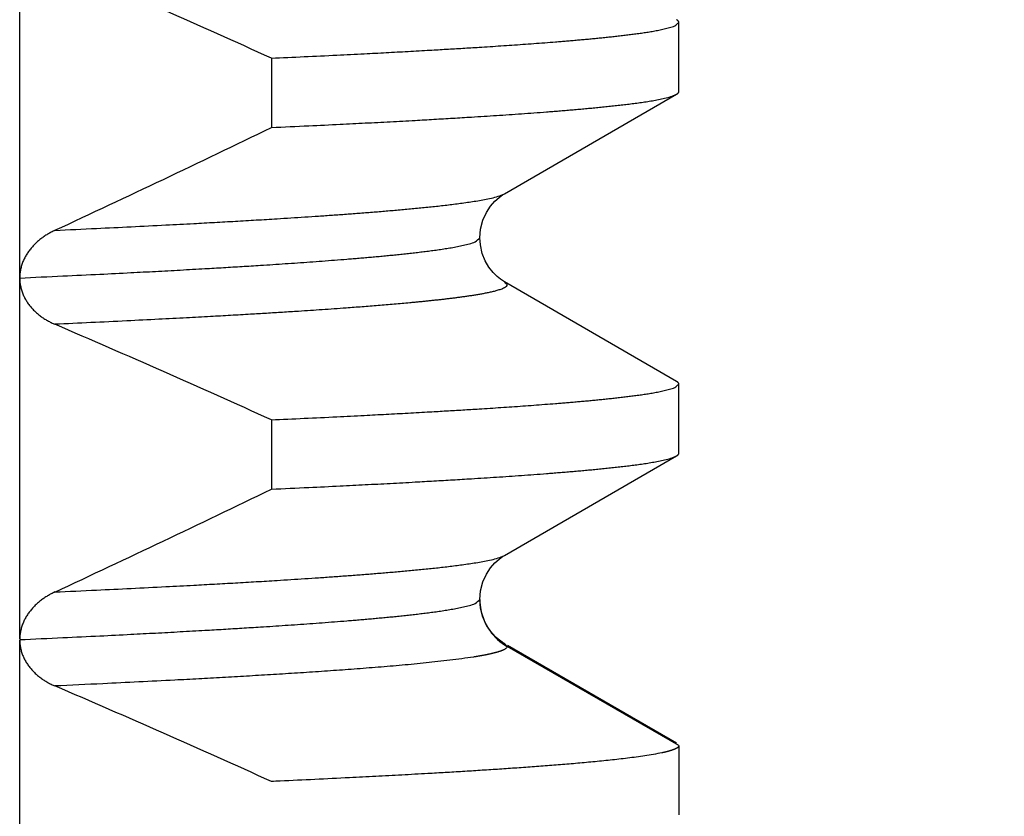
# Model space of a CAD drawing. Header units: millimetres. Extents: x 0 to 1300, y 0 to 891.
# Tile 48 of 133: x 199.68 to 202.4, y 566.05 to 568.26. Entities that reach past the tile are written whole.
import ezdxf

# ---------------------------------------------------------------- set-up
doc = ezdxf.new("R2010")
doc.units = ezdxf.units.MM
doc.header["$LTSCALE"] = 0.545669
doc.layers.add('NoLayerName_001', color=7, linetype='Continuous')
doc.styles.get("Standard").update_dxf_attribs({"font": 'txt', "bigfont": 'extfont2'})
doc.dimstyles.get("Standard").update_dxf_attribs({"dimtxt": 2.5, "dimasz": 2.5, "dimexe": 1, "dimexo": 1, "dimtad": 1, "dimdec": 3, "dimzin": 0, "dimdsep": 46, "dimtxsty": 'Standard', "dimcen": 2.5, "dimadec": 3, "dimazin": 0, "dimtfac": 0.75, "dimtdec": 3, "dimtmove": 0, "dimatfit": 3, "dimfxl": 1, "dimarcsym": 0})

# ---------------------------------------------------------------- blocks, each defined once
blk = doc.blocks.new('_OPEN30')
at = {"color": 0, "linetype": 'ByBlock', "lineweight": -2}
for p, q in [((-1, 0.267949), (0, 0)), ((0, 0), (-1, -0.267949)), ((0, 0), (-1, 0))]:
    blk.add_line(p, q, dxfattribs=at)
blk = doc.blocks.new('*D118')
at = {"layer": 'Defpoints', "color": 0}
for p in [(280, 622.1024), (286.9604, 622.1024), (200.65, 563.1524)]:
    blk.add_point(p, dxfattribs=at)
at = {"layer": 'NoLayerName_001', "color": 0, "linetype": 'Continuous', "lineweight": 13}
for p, q in [((283, 622.1024), (289.9604, 622.1024)), ((286.9604, 567.6524), (286.9604, 617.6024)), ((203.65, 563.1524), (289.9604, 563.1524))]:
    blk.add_line(p, q, dxfattribs=at)
at = {"layer": 'NoLayerName_001', "color": 0, "lineweight": 13, "xscale": 4.5, "yscale": 4.5, "zscale": 4.5}
for p, rotation in [((286.9604, 622.1024), 90), ((286.9604, 563.1524), 270)]:
    blk.add_blockref('_OPEN30', p, dxfattribs=dict(at, rotation=rotation))
at = {"layer": 'NoLayerName_001', "color": 0, "lineweight": 13, "insert": (277.7392, 592.6274), "char_height": 10.5, "attachment_point": 5, "rotation": 90}
blk.add_mtext('\\W0.8000;５９', dxfattribs=at)

msp = doc.modelspace()

# ---------------------------------------------------------------- linework, layer by layer
at = {"layer": 'NoLayerName_001', "color": 60, "linetype": 'Continuous', "lineweight": 25}
for p, q in [((199.6776, 566.5424), (199.6776, 569.54)), ((201.5, 568.0565), (201.5, 568.2482)), ((200.3734, 568.1491), (200.3734, 567.9574)), ((201.0182, 567.7744), (201.4937, 568.0492)), ((201.4937, 567.2555), (201.0182, 567.5304)), ((201.5, 567.0565), (201.5, 567.2482)), ((200.3734, 567.1491), (200.3734, 566.9574)), ((201.0182, 566.7744), (201.4937, 567.0492)), ((200.952, 566.6282), (200.95, 566.6523)), ((199.6776, 565.5413), (199.6776, 566.5401)), ((201.0182, 566.5304), (201.025, 566.5225)), ((201.5, 566.2482), (201.025, 566.5225)), ((201.4937, 566.2555), (201.0267, 566.5254)), ((201.5, 566.2482), (201.5, 566.0565))]:
    msp.add_line(p, q, dxfattribs=at)
for points in [[(200.95, 567.6523), (200.952, 567.6764), (200.9583, 567.7009), (200.9679, 567.7221), (200.9792, 567.7395), (200.9914, 567.7536), (201.003, 567.764), (201.0126, 567.771), (201.0181, 567.7743)], [(201.0181, 567.5304), (201.0149, 567.5323), (201.007, 567.5377), (200.9974, 567.5455), (200.9863, 567.5566), (200.9749, 567.5711), (200.9648, 567.5886), (200.9565, 567.6095), (200.9513, 567.6332), (200.95, 567.6523)], [(200.95, 566.6523), (200.952, 566.6764), (200.9583, 566.7009), (200.9679, 566.7222), (200.9792, 566.7396), (200.9914, 566.7536), (201.0031, 566.764), (201.0127, 566.771), (201.0181, 566.7743)], [(200.9851, 566.5579), (200.9748, 566.5712), (200.9654, 566.5873), (200.9575, 566.6065), (200.952, 566.6282)], [(201.0182, 566.5304), (201.0118, 566.5343), (201.0042, 566.5398), (200.9953, 566.5474), (200.9851, 566.5579)]]:
    msp.add_lwpolyline(points, dxfattribs=at)
for centre, radius, start, end in [((187.4468, 539.6786), 31.2677, 65.58026, 66.77885), ((182.1538, 605.5339), 41.7606, 294.95833, 295.86726), ((187.4466, 538.6782), 31.2681, 65.58027, 66.77887), ((182.1535, 604.5344), 41.7612, 294.95832, 295.86725), ((201.0991, 566.6524), 0.1491, 180.0601, 186.7464), ((201.1013, 566.6526), 0.1513, 186.7354, 190.1608), ((201.0998, 566.6523), 0.1498, 190.1292, 240.0382), ((187.446, 537.6768), 31.2697, 65.5803, 66.77891)]:
    msp.add_arc(centre, radius, start, end, dxfattribs=at)
for points, knots in [([(200.3734, 568.1491), (200.4036, 568.1505), (200.4641, 568.1533), (200.5498, 568.1574), (200.6254, 568.1612), (200.691, 568.1646), (200.7514, 568.1679), (200.8069, 568.171), (200.8573, 568.1739), (200.9026, 568.1766), (200.9429, 568.1791), (200.9781, 568.1813), (201.0084, 568.1833), (201.0386, 568.1854), (201.0688, 568.1875), (201.099, 568.1897), (201.1292, 568.192), (201.1543, 568.1939), (201.1745, 568.1956), (201.1895, 568.1968), (201.2046, 568.1981), (201.2197, 568.1994), (201.2348, 568.2007), (201.2499, 568.2021), (201.2649, 568.2035), (201.28, 568.205), (201.2951, 568.2065), (201.3101, 568.2081), (201.3252, 568.2097), (201.3402, 568.2114), (201.3553, 568.2132), (201.3703, 568.2151), (201.3853, 568.217), (201.4003, 568.2191), (201.4153, 568.2214), (201.4302, 568.2239), (201.4451, 568.2266), (201.46, 568.2297), (201.4744, 568.2337), (201.4896, 568.237), (201.4963, 568.245), (201.5, 568.2482)], [0, 0, 0, 0, 0.090842, 0.181683, 0.257385, 0.317946, 0.378507, 0.439068, 0.484489, 0.529911, 0.575332, 0.605612, 0.635893, 0.666174, 0.696454, 0.726735, 0.757015, 0.787296, 0.802437, 0.817577, 0.832718, 0.847859, 0.863, 0.878141, 0.893282, 0.908423, 0.923564, 0.938704, 0.953844, 0.968985, 0.984125, 0.999266, 1.014406, 1.029548, 1.044689, 1.059829, 1.074969, 1.090113, 1.105247, 1.120401, 1.135143, 1.135143, 1.135143, 1.135143]), ([(201.5, 568.2482), (201.5, 568.2484), (201.5, 568.2487), (201.4999, 568.2492), (201.4997, 568.2497), (201.4996, 568.2502), (201.4993, 568.2506), (201.4991, 568.251), (201.4988, 568.2515), (201.4985, 568.2519), (201.4982, 568.2522), (201.4978, 568.2526), (201.4975, 568.2529), (201.4971, 568.2533), (201.4967, 568.2536), (201.4963, 568.2539), (201.4958, 568.2542), (201.4954, 568.2545), (201.495, 568.2548), (201.4945, 568.255), (201.4941, 568.2553), (201.4938, 568.2555), (201.4937, 568.2555)], [0, 0, 0, 0, 0.00049748, 0.00099748, 0.00149905, 0.00199916, 0.00249564, 0.0029905, 0.00348575, 0.00398289, 0.00448291, 0.00498635, 0.00549335, 0.00600369, 0.00651683, 0.00703199, 0.00754815, 0.00806412, 0.00857856, 0.00908999, 0.00959684, 0.01009745, 0.01009745, 0.01009745, 0.01009745]), ([(201.4937, 568.0492), (201.4938, 568.0493), (201.4941, 568.0495), (201.4945, 568.0497), (201.4949, 568.05), (201.4953, 568.0502), (201.4957, 568.0505), (201.4961, 568.0508), (201.4966, 568.0511), (201.497, 568.0515), (201.4973, 568.0518), (201.4977, 568.0522), (201.4981, 568.0525), (201.4984, 568.0529), (201.4988, 568.0533), (201.4991, 568.0537), (201.4993, 568.0542), (201.4996, 568.0546), (201.4997, 568.0551), (201.4999, 568.0556), (201.5, 568.056), (201.5, 568.0564), (201.5, 568.0565)], [0, 0, 0, 0, 0.00049022, 0.00097777, 0.0014648, 0.00195357, 0.00244637, 0.00294563, 0.00345381, 0.00397146, 0.00449553, 0.00502278, 0.00555025, 0.00607529, 0.00659569, 0.00710976, 0.00761646, 0.00811554, 0.00860777, 0.00909506, 0.00958064, 0.0100692, 0.0100692, 0.0100692, 0.0100692]), ([(200.3734, 567.9574), (200.408, 567.959), (200.4714, 567.9619), (200.5579, 567.9661), (200.6329, 567.9699), (200.7021, 567.9735), (200.7655, 567.9769), (200.8231, 567.9802), (200.875, 567.9832), (200.9211, 567.986), (200.9614, 567.9886), (200.996, 567.9908), (201.0305, 567.9931), (201.0651, 567.9955), (201.0996, 567.998), (201.1284, 568.0002), (201.1514, 568.002), (201.1687, 568.0034), (201.186, 568.0048), (201.2032, 568.0062), (201.2205, 568.0077), (201.2377, 568.0093), (201.255, 568.0109), (201.2722, 568.0125), (201.2894, 568.0142), (201.3067, 568.016), (201.3239, 568.0179), (201.3411, 568.0198), (201.3583, 568.0218), (201.3755, 568.024), (201.3926, 568.0263), (201.4098, 568.0288), (201.4269, 568.0316), (201.4439, 568.0346), (201.4609, 568.0383), (201.4778, 568.0422), (201.4883, 568.0471), (201.4937, 568.0492)], [0, 0, 0, 0, 0.103913, 0.190508, 0.259783, 0.329059, 0.398334, 0.450291, 0.502248, 0.554205, 0.588842, 0.62348, 0.658118, 0.692756, 0.727394, 0.762032, 0.779351, 0.79667, 0.81399, 0.831309, 0.848628, 0.865948, 0.883267, 0.900586, 0.917905, 0.935223, 0.952542, 0.969861, 0.987181, 1.0045, 1.021819, 1.039137, 1.056457, 1.073783, 1.091095, 1.108413, 1.125731, 1.125731, 1.125731, 1.125731]), ([(199.775, 567.6731), (199.8134, 567.6749), (199.8838, 567.6781), (199.9862, 567.6831), (200.0757, 567.6876), (200.1525, 567.6916), (200.2164, 567.6951), (200.274, 567.6983), (200.3316, 567.7017), (200.3827, 567.7048), (200.4275, 567.7076), (200.4658, 567.7101), (200.5042, 567.7126), (200.5425, 567.7153), (200.5808, 567.718), (200.6128, 567.7204), (200.6383, 567.7224), (200.6575, 567.7239), (200.6766, 567.7255), (200.6958, 567.7271), (200.7149, 567.7287), (200.7341, 567.7304), (200.7532, 567.7321), (200.7723, 567.734), (200.7914, 567.7358), (200.8106, 567.7378), (200.8297, 567.7398), (200.8488, 567.742), (200.8679, 567.7442), (200.8869, 567.7466), (200.906, 567.7492), (200.925, 567.7519), (200.944, 567.7549), (200.9629, 567.7583), (200.9817, 567.7623), (201.0005, 567.7666), (201.0122, 567.772), (201.0181, 567.7743)], [0, 0, 0, 0, 0.115296, 0.211376, 0.307456, 0.38432, 0.441968, 0.499616, 0.557264, 0.614912, 0.653344, 0.691776, 0.730208, 0.768641, 0.807073, 0.845505, 0.864721, 0.883938, 0.903154, 0.922371, 0.941587, 0.960804, 0.98002, 0.999236, 1.018452, 1.037668, 1.056884, 1.0761, 1.095317, 1.114534, 1.133749, 1.152964, 1.172182, 1.191405, 1.210614, 1.229828, 1.249043, 1.249043, 1.249043, 1.249043]), ([(199.775, 567.6731), (199.7733, 567.6723), (199.7698, 567.6707), (199.7648, 567.668), (199.7597, 567.6653), (199.7548, 567.6624), (199.7499, 567.6593), (199.7451, 567.6562), (199.7404, 567.6528), (199.7359, 567.6494), (199.7314, 567.6458), (199.727, 567.6421), (199.7228, 567.6382), (199.7187, 567.6342), (199.7147, 567.63), (199.7109, 567.6258), (199.7072, 567.6213), (199.7037, 567.6168), (199.7004, 567.6121), (199.6972, 567.6073), (199.6943, 567.6024), (199.6916, 567.5973), (199.689, 567.5921), (199.6867, 567.5869), (199.6847, 567.5815), (199.6828, 567.576), (199.6813, 567.5705), (199.68, 567.5648), (199.6789, 567.5592), (199.6782, 567.5535), (199.6777, 567.5477), (199.6777, 567.5439), (199.6776, 567.542)], [0, 0, 0, 0, 0.0057268, 0.0114577, 0.0171915, 0.0229272, 0.0286644, 0.0344027, 0.040142, 0.0458826, 0.051624, 0.0573652, 0.0631053, 0.068844, 0.0745817, 0.0803192, 0.0860578, 0.091799, 0.0975419, 0.1032858, 0.1090304, 0.1147763, 0.1205248, 0.1262782, 0.1320394, 0.1378074, 0.1435774, 0.1493447, 0.1551055, 0.1608571, 0.1665977, 0.172327, 0.172327, 0.172327, 0.172327]), ([(199.6776, 567.5413), (199.7175, 567.5432), (199.7915, 567.5466), (199.8939, 567.5515), (199.9793, 567.5558), (200.0533, 567.5597), (200.1216, 567.5634), (200.1842, 567.5669), (200.2411, 567.5702), (200.2923, 567.5733), (200.3378, 567.5761), (200.3776, 567.5787), (200.4117, 567.581), (200.4458, 567.5833), (200.4799, 567.5857), (200.514, 567.5882), (200.5481, 567.5908), (200.5765, 567.5931), (200.5992, 567.5949), (200.6163, 567.5963), (200.6333, 567.5978), (200.6503, 567.5993), (200.6674, 567.6008), (200.6844, 567.6024), (200.7014, 567.604), (200.7184, 567.6057), (200.7354, 567.6075), (200.7524, 567.6093), (200.7694, 567.6112), (200.7864, 567.6132), (200.8034, 567.6153), (200.8203, 567.6175), (200.8373, 567.6199), (200.8542, 567.6224), (200.871, 567.6251), (200.8879, 567.6282), (200.9047, 567.6316), (200.921, 567.6361), (200.9382, 567.6398), (200.9458, 567.6487), (200.95, 567.6523)], [0, 0, 0, 0, 0.119676, 0.222256, 0.307739, 0.376126, 0.444512, 0.512899, 0.564189, 0.615479, 0.66677, 0.700963, 0.735156, 0.769349, 0.803543, 0.837736, 0.871929, 0.906123, 0.92322, 0.940317, 0.957415, 0.974512, 0.99161, 1.008707, 1.025804, 1.042901, 1.059998, 1.077095, 1.094191, 1.111288, 1.128385, 1.145482, 1.16258, 1.179677, 1.196774, 1.21387, 1.230971, 1.24806, 1.265173, 1.281824, 1.281824, 1.281824, 1.281824]), ([(199.6776, 567.5425), (199.6777, 567.5406), (199.6777, 567.5368), (199.6781, 567.5311), (199.6788, 567.5254), (199.6797, 567.5197), (199.6809, 567.5141), (199.6824, 567.5086), (199.6841, 567.5031), (199.6861, 567.4977), (199.6883, 567.4924), (199.6908, 567.4873), (199.6936, 567.4823), (199.6965, 567.4773), (199.6996, 567.4726), (199.703, 567.4679), (199.7065, 567.4634), (199.7102, 567.459), (199.7141, 567.4548), (199.7181, 567.4507), (199.7222, 567.4468), (199.7265, 567.443), (199.7309, 567.4394), (199.7354, 567.4359), (199.7401, 567.4325), (199.7448, 567.4293), (199.7496, 567.4263), (199.7546, 567.4234), (199.7596, 567.4206), (199.7646, 567.418), (199.7698, 567.4156), (199.7733, 567.4141), (199.775, 567.4133)], [0, 0, 0, 0, 0.0057064, 0.0114261, 0.0171551, 0.02289, 0.0286271, 0.0343634, 0.0400962, 0.0458236, 0.051547, 0.0572693, 0.0629924, 0.0687171, 0.0744429, 0.0801685, 0.0858915, 0.09161, 0.0973254, 0.1030396, 0.1087537, 0.1144684, 0.1201838, 0.1258995, 0.1316146, 0.1373288, 0.1430425, 0.1487554, 0.1544671, 0.1601768, 0.1658833, 0.1715851, 0.1715851, 0.1715851, 0.1715851]), ([(201.0181, 567.5304), (201.0204, 567.5277), (201.0291, 567.5225), (201.0173, 567.5133), (201.008, 567.5099), (200.9972, 567.5064), (200.9866, 567.5036), (200.9758, 567.5012), (200.9649, 567.4989), (200.9541, 567.4969), (200.9432, 567.495), (200.9323, 567.4932), (200.9214, 567.4916), (200.9104, 567.49), (200.8995, 567.4885), (200.8885, 567.487), (200.8776, 567.4856), (200.8666, 567.4843), (200.8556, 567.4829), (200.8446, 567.4817), (200.8337, 567.4804), (200.8227, 567.4793), (200.8117, 567.4781), (200.8007, 567.4769), (200.7897, 567.4758), (200.7787, 567.4748), (200.7677, 567.4737), (200.753, 567.4723), (200.7347, 567.4706), (200.7127, 567.4687), (200.6906, 567.4668), (200.6686, 567.465), (200.6466, 567.4632), (200.6246, 567.4615), (200.6025, 567.4598), (200.5768, 567.4579), (200.5474, 567.4558), (200.5143, 567.4535), (200.4813, 567.4512), (200.4445, 567.4488), (200.4188, 567.4472), (200.4041, 567.4463)], [0, 0, 0, 0, 0.0106375, 0.0213248, 0.0323595, 0.0434157, 0.0544656, 0.0655174, 0.0765689, 0.08762, 0.0986711, 0.1097224, 0.1207736, 0.1318249, 0.1428765, 0.1539283, 0.1649798, 0.1760312, 0.1870823, 0.1981335, 0.2091846, 0.2202357, 0.2312868, 0.2423379, 0.253389, 0.2644401, 0.2754913, 0.2865424, 0.3086446, 0.3307468, 0.3528489, 0.374951, 0.3970531, 0.4191552, 0.4412573, 0.4633594, 0.4965126, 0.5296657, 0.5628188, 0.5959719, 0.640176, 0.640176, 0.640176, 0.640176]), ([(200.4041, 567.4463), (200.3894, 567.4454), (200.3599, 567.4435), (200.3121, 567.4407), (200.2607, 567.4377), (200.2018, 567.4344), (200.1356, 567.4309), (200.0583, 567.4269), (199.97, 567.4224), (199.8744, 567.4178), (199.8081, 567.4148), (199.775, 567.4133)], [0, 0, 0, 0, 0.0442041, 0.0884082, 0.1436634, 0.1989185, 0.2652246, 0.3425818, 0.43099, 0.5304493, 0.6299086, 0.6299086, 0.6299086, 0.6299086]), ([(200.3734, 567.1491), (200.4036, 567.1505), (200.4641, 567.1533), (200.5498, 567.1574), (200.6254, 567.1612), (200.691, 567.1646), (200.7514, 567.1679), (200.8069, 567.171), (200.8573, 567.1739), (200.9026, 567.1766), (200.9429, 567.1791), (200.9781, 567.1813), (201.0084, 567.1833), (201.0386, 567.1854), (201.0688, 567.1875), (201.099, 567.1897), (201.1292, 567.192), (201.1543, 567.1939), (201.1745, 567.1956), (201.1895, 567.1968), (201.2046, 567.1981), (201.2197, 567.1994), (201.2348, 567.2007), (201.2499, 567.2021), (201.2649, 567.2035), (201.28, 567.205), (201.2951, 567.2065), (201.3101, 567.2081), (201.3252, 567.2097), (201.3402, 567.2114), (201.3553, 567.2132), (201.3703, 567.2151), (201.3853, 567.217), (201.4003, 567.2191), (201.4153, 567.2214), (201.4302, 567.2239), (201.4451, 567.2266), (201.46, 567.2297), (201.4744, 567.2337), (201.4896, 567.237), (201.4963, 567.245), (201.5, 567.2482)], [0, 0, 0, 0, 0.090842, 0.181683, 0.257385, 0.317946, 0.378507, 0.439068, 0.484489, 0.529911, 0.575332, 0.605612, 0.635893, 0.666174, 0.696454, 0.726735, 0.757015, 0.787296, 0.802437, 0.817577, 0.832718, 0.847859, 0.863, 0.878141, 0.893282, 0.908423, 0.923564, 0.938704, 0.953844, 0.968985, 0.984125, 0.999266, 1.014406, 1.029548, 1.044689, 1.059829, 1.074969, 1.090113, 1.105247, 1.120401, 1.135143, 1.135143, 1.135143, 1.135143]), ([(201.5, 567.2482), (201.5, 567.2484), (201.5, 567.2487), (201.4999, 567.2492), (201.4997, 567.2497), (201.4996, 567.2502), (201.4993, 567.2506), (201.4991, 567.251), (201.4988, 567.2515), (201.4985, 567.2519), (201.4982, 567.2522), (201.4978, 567.2526), (201.4975, 567.2529), (201.4971, 567.2533), (201.4967, 567.2536), (201.4963, 567.2539), (201.4958, 567.2542), (201.4954, 567.2545), (201.495, 567.2548), (201.4945, 567.255), (201.4941, 567.2553), (201.4938, 567.2555), (201.4937, 567.2555)], [0, 0, 0, 0, 0.00049748, 0.00099748, 0.00149905, 0.00199916, 0.00249564, 0.0029905, 0.00348575, 0.00398289, 0.00448291, 0.00498635, 0.00549335, 0.00600369, 0.00651683, 0.00703199, 0.00754815, 0.00806412, 0.00857856, 0.00908999, 0.00959684, 0.01009745, 0.01009745, 0.01009745, 0.01009745]), ([(200.3734, 566.9574), (200.408, 566.959), (200.4714, 566.9619), (200.5579, 566.9661), (200.6329, 566.9699), (200.7021, 566.9735), (200.7655, 566.9769), (200.8231, 566.9802), (200.875, 566.9832), (200.9211, 566.986), (200.9614, 566.9886), (200.996, 566.9908), (201.0305, 566.9931), (201.0651, 566.9955), (201.0996, 566.998), (201.1284, 567.0002), (201.1514, 567.002), (201.1687, 567.0034), (201.186, 567.0048), (201.2032, 567.0062), (201.2205, 567.0077), (201.2377, 567.0093), (201.255, 567.0109), (201.2722, 567.0125), (201.2894, 567.0142), (201.3067, 567.016), (201.3239, 567.0179), (201.3411, 567.0198), (201.3583, 567.0218), (201.3755, 567.024), (201.3926, 567.0263), (201.4098, 567.0288), (201.4269, 567.0316), (201.4439, 567.0346), (201.4609, 567.0383), (201.4778, 567.0422), (201.4883, 567.0471), (201.4937, 567.0492)], [0, 0, 0, 0, 0.103913, 0.190508, 0.259783, 0.329059, 0.398334, 0.450291, 0.502248, 0.554205, 0.588842, 0.62348, 0.658118, 0.692756, 0.727394, 0.762032, 0.779351, 0.79667, 0.81399, 0.831309, 0.848628, 0.865948, 0.883267, 0.900586, 0.917905, 0.935223, 0.952542, 0.969861, 0.987181, 1.0045, 1.021819, 1.039137, 1.056457, 1.073783, 1.091095, 1.108413, 1.125731, 1.125731, 1.125731, 1.125731]), ([(201.4937, 567.0492), (201.4938, 567.0493), (201.4941, 567.0495), (201.4945, 567.0497), (201.4949, 567.05), (201.4953, 567.0502), (201.4957, 567.0505), (201.4961, 567.0508), (201.4966, 567.0511), (201.497, 567.0515), (201.4973, 567.0518), (201.4977, 567.0522), (201.4981, 567.0525), (201.4984, 567.0529), (201.4988, 567.0533), (201.4991, 567.0537), (201.4993, 567.0542), (201.4996, 567.0546), (201.4997, 567.0551), (201.4999, 567.0556), (201.5, 567.056), (201.5, 567.0564), (201.5, 567.0565)], [0, 0, 0, 0, 0.00049022, 0.00097777, 0.0014648, 0.00195357, 0.00244637, 0.00294563, 0.00345381, 0.00397146, 0.00449553, 0.00502278, 0.00555025, 0.00607529, 0.00659569, 0.00710976, 0.00761646, 0.00811554, 0.00860777, 0.00909506, 0.00958064, 0.0100692, 0.0100692, 0.0100692, 0.0100692]), ([(199.775, 566.6731), (199.8134, 566.6749), (199.8838, 566.6781), (199.9862, 566.6831), (200.0757, 566.6876), (200.1525, 566.6916), (200.2164, 566.6951), (200.274, 566.6983), (200.3316, 566.7017), (200.3827, 566.7048), (200.4275, 566.7076), (200.4658, 566.7101), (200.5042, 566.7126), (200.5425, 566.7153), (200.5808, 566.718), (200.6128, 566.7204), (200.6383, 566.7224), (200.6575, 566.7239), (200.6766, 566.7255), (200.6958, 566.7271), (200.7149, 566.7287), (200.7341, 566.7304), (200.7532, 566.7321), (200.7723, 566.734), (200.7915, 566.7358), (200.8106, 566.7378), (200.8297, 566.7398), (200.8488, 566.742), (200.8679, 566.7442), (200.8869, 566.7466), (200.906, 566.7492), (200.925, 566.7519), (200.944, 566.7549), (200.9629, 566.7583), (200.9817, 566.7623), (201.0005, 566.7666), (201.0122, 566.772), (201.0181, 566.7743)], [0, 0, 0, 0, 0.115297, 0.211377, 0.307458, 0.384322, 0.44197, 0.499619, 0.557267, 0.614916, 0.653348, 0.69178, 0.730213, 0.768645, 0.807077, 0.84551, 0.864726, 0.883942, 0.903159, 0.922376, 0.941593, 0.960809, 0.980025, 0.999242, 1.018458, 1.037674, 1.05689, 1.076106, 1.095323, 1.11454, 1.133755, 1.15297, 1.172188, 1.191412, 1.210621, 1.229835, 1.24905, 1.24905, 1.24905, 1.24905]), ([(199.775, 566.6731), (199.7733, 566.6723), (199.7698, 566.6707), (199.7648, 566.668), (199.7597, 566.6653), (199.7548, 566.6624), (199.7499, 566.6594), (199.7452, 566.6562), (199.7405, 566.6529), (199.7359, 566.6494), (199.7314, 566.6459), (199.7271, 566.6421), (199.7229, 566.6383), (199.7188, 566.6343), (199.7148, 566.6301), (199.711, 566.6259), (199.7073, 566.6215), (199.7038, 566.6169), (199.7005, 566.6123), (199.6974, 566.6075), (199.6944, 566.6025), (199.6917, 566.5975), (199.6891, 566.5924), (199.6868, 566.5871), (199.6847, 566.5817), (199.6829, 566.5763), (199.6813, 566.5707), (199.68, 566.5651), (199.679, 566.5595), (199.6782, 566.5538), (199.6777, 566.5481), (199.6777, 566.5443), (199.6776, 566.5424)], [0, 0, 0, 0, 0.0057149, 0.0114338, 0.0171555, 0.0228793, 0.0286045, 0.0343308, 0.0400584, 0.0457873, 0.0515172, 0.0572467, 0.0629751, 0.0687021, 0.0744277, 0.0801529, 0.0858788, 0.091607, 0.0973368, 0.1030678, 0.1087998, 0.1145335, 0.1202706, 0.1260131, 0.1317639, 0.1375218, 0.1432813, 0.1490376, 0.1547867, 0.1605259, 0.1662539, 0.1719708, 0.1719708, 0.1719708, 0.1719708]), ([(199.6776, 566.5413), (199.7175, 566.5432), (199.7915, 566.5466), (199.8939, 566.5515), (199.9793, 566.5558), (200.0533, 566.5597), (200.1215, 566.5634), (200.1841, 566.5669), (200.241, 566.5702), (200.2922, 566.5733), (200.3377, 566.5761), (200.3775, 566.5787), (200.4116, 566.581), (200.4457, 566.5833), (200.4799, 566.5857), (200.514, 566.5882), (200.548, 566.5908), (200.5764, 566.593), (200.5992, 566.5949), (200.6162, 566.5963), (200.6332, 566.5978), (200.6503, 566.5993), (200.6673, 566.6008), (200.6843, 566.6024), (200.7013, 566.604), (200.7183, 566.6057), (200.7354, 566.6075), (200.7524, 566.6093), (200.7693, 566.6112), (200.7863, 566.6132), (200.8033, 566.6153), (200.8202, 566.6175), (200.8372, 566.6198), (200.8541, 566.6224), (200.871, 566.6251), (200.8878, 566.6282), (200.9046, 566.6316), (200.9209, 566.636), (200.9381, 566.6398), (200.9458, 566.6486), (200.95, 566.6522)], [0, 0, 0, 0, 0.119668, 0.222241, 0.307718, 0.3761, 0.444482, 0.512864, 0.564151, 0.615437, 0.666724, 0.700915, 0.735106, 0.769297, 0.803488, 0.837679, 0.87187, 0.906061, 0.923157, 0.940253, 0.957349, 0.974446, 0.991542, 1.008638, 1.025734, 1.04283, 1.059926, 1.077021, 1.094117, 1.111212, 1.128308, 1.145404, 1.1625, 1.179597, 1.196692, 1.213787, 1.230887, 1.247974, 1.265085, 1.281759, 1.281759, 1.281759, 1.281759]), ([(199.6776, 566.5401), (199.6777, 566.5382), (199.6777, 566.5345), (199.6782, 566.5288), (199.679, 566.5232), (199.68, 566.5177), (199.6813, 566.5122), (199.6829, 566.5067), (199.6847, 566.5014), (199.6868, 566.4961), (199.6891, 566.4909), (199.6916, 566.4859), (199.6944, 566.481), (199.6973, 566.4761), (199.7004, 566.4715), (199.7038, 566.4669), (199.7072, 566.4625), (199.7109, 566.4582), (199.7147, 566.4541), (199.7187, 566.4501), (199.7228, 566.4462), (199.7271, 566.4425), (199.7314, 566.4389), (199.7359, 566.4355), (199.7405, 566.4322), (199.7452, 566.4291), (199.7499, 566.4261), (199.7548, 566.4232), (199.7597, 566.4205), (199.7648, 566.418), (199.7698, 566.4155), (199.7733, 566.4141), (199.775, 566.4133)], [0, 0, 0, 0, 0.0056235, 0.0112582, 0.016904, 0.0225595, 0.0282222, 0.0338882, 0.0395527, 0.0452106, 0.0508605, 0.0565052, 0.0621466, 0.0677861, 0.0734243, 0.0790612, 0.0846962, 0.0903291, 0.0959612, 0.1015941, 0.1072284, 0.1128645, 0.1185017, 0.1241392, 0.1297756, 0.1354103, 0.1410436, 0.1466757, 0.1523063, 0.1579349, 0.1635604, 0.1691819, 0.1691819, 0.1691819, 0.1691819]), ([(201.025, 566.5225), (201.0248, 566.5217), (201.0247, 566.52), (201.023, 566.518), (201.021, 566.5163), (201.0188, 566.5149), (201.0165, 566.5136), (201.0143, 566.5125), (201.0121, 566.5116), (201.0098, 566.5107), (201.0075, 566.5098), (201.0052, 566.509), (201.0028, 566.5082), (201.0004, 566.5074), (200.9981, 566.5067), (200.9957, 566.506), (200.9933, 566.5054), (200.9909, 566.5048), (200.9885, 566.5042), (200.9861, 566.5036), (200.9837, 566.503), (200.9813, 566.5024), (200.9789, 566.5019), (200.9765, 566.5013), (200.9741, 566.5008), (200.9716, 566.5003), (200.9692, 566.4998), (200.9668, 566.4993), (200.9644, 566.4988), (200.9619, 566.4984), (200.9595, 566.4979), (200.9571, 566.4975), (200.9546, 566.497), (200.9522, 566.4966), (200.9498, 566.4962), (200.9473, 566.4957), (200.9449, 566.4953), (200.9425, 566.4949), (200.94, 566.4945), (200.9384, 566.4942), (200.9376, 566.4941)], [0, 0, 0, 0, 0.0023945, 0.00491162, 0.00760001, 0.01028811, 0.01282664, 0.01526637, 0.01767824, 0.02011657, 0.02258422, 0.02506991, 0.027562, 0.0300492, 0.03252799, 0.03500066, 0.03746952, 0.03993673, 0.04240437, 0.04487381, 0.04734497, 0.04981749, 0.052291, 0.0547651, 0.05723939, 0.05971347, 0.06218717, 0.06466054, 0.06713364, 0.06960652, 0.07207922, 0.07455177, 0.0770242, 0.07949656, 0.08196886, 0.08444113, 0.08691339, 0.08938564, 0.09185791, 0.0943302, 0.0943302, 0.0943302, 0.0943302]), ([(200.9327, 566.4933), (200.9218, 566.4917), (200.8999, 566.4884), (200.867, 566.4842), (200.8341, 566.4804), (200.8011, 566.477), (200.7681, 566.4737), (200.735, 566.4706), (200.702, 566.4677), (200.669, 566.4649), (200.6359, 566.4623), (200.6028, 566.4598), (200.5697, 566.4574), (200.5367, 566.455), (200.4925, 566.452), (200.4374, 566.4484), (200.3712, 566.4442), (200.305, 566.4403), (200.2387, 566.4365), (200.1725, 566.4329), (200.0952, 566.4287), (200.0069, 566.4243), (199.8965, 566.4189), (199.8192, 566.4153), (199.775, 566.4133)], [0, 0, 0, 0, 0.033165, 0.066333, 0.0995, 0.132666, 0.165831, 0.198995, 0.23216, 0.265325, 0.298491, 0.331658, 0.364824, 0.397991, 0.431158, 0.49749, 0.563821, 0.630151, 0.696481, 0.76281, 0.82914, 0.928635, 1.028131, 1.160791, 1.160791, 1.160791, 1.160791]), ([(200.9376, 566.4941), (200.9368, 566.494), (200.9351, 566.4937), (200.9335, 566.4935), (200.9327, 566.4933)], [0, 0, 0, 0, 0.002472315, 0.004944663, 0.004944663, 0.004944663, 0.004944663]), ([(201.5, 566.2482), (201.4999, 566.2477), (201.4998, 566.2467), (201.4991, 566.2454), (201.4981, 566.2442), (201.497, 566.2431), (201.4958, 566.2422), (201.4945, 566.2414), (201.4932, 566.2407), (201.4919, 566.24), (201.4906, 566.2393), (201.4892, 566.2387), (201.4878, 566.2381), (201.4865, 566.2375), (201.4851, 566.237), (201.4837, 566.2365), (201.4823, 566.236), (201.4809, 566.2355), (201.4795, 566.235), (201.478, 566.2346), (201.4766, 566.2342), (201.4752, 566.2337), (201.4737, 566.2333), (201.4723, 566.2329), (201.4709, 566.2325), (201.4694, 566.2322), (201.468, 566.2318), (201.4666, 566.2314), (201.4651, 566.2311), (201.4637, 566.2307), (201.4622, 566.2304), (201.4608, 566.23), (201.4593, 566.2297), (201.4579, 566.2294), (201.4564, 566.229), (201.455, 566.2287), (201.454, 566.2285), (201.4535, 566.2284)], [0, 0, 0, 0, 0.00146904, 0.00298148, 0.00455102, 0.00612084, 0.00763352, 0.00911064, 0.01058125, 0.01206189, 0.01355133, 0.01504555, 0.01654012, 0.01803253, 0.01952318, 0.02101258, 0.02250118, 0.02398928, 0.02547715, 0.02696495, 0.02845278, 0.02994069, 0.03142866, 0.03291668, 0.03440474, 0.03589284, 0.037381, 0.03886921, 0.04035747, 0.04184577, 0.0433341, 0.04482244, 0.04631077, 0.04779906, 0.04928729, 0.05077544, 0.05226345, 0.05226345, 0.05226345, 0.05226345]), ([(201.4535, 566.2284), (201.4456, 566.2269), (201.4299, 566.2236), (201.4061, 566.22), (201.3822, 566.2166), (201.3584, 566.2135), (201.3344, 566.2107), (201.3105, 566.2081), (201.2866, 566.2056), (201.2626, 566.2033), (201.2386, 566.2011), (201.2146, 566.1989), (201.1906, 566.1969), (201.1666, 566.1949), (201.1426, 566.193), (201.1186, 566.1912), (201.0946, 566.1894), (201.0706, 566.1876), (201.0386, 566.1854), (200.9985, 566.1827), (200.9505, 566.1796), (200.9024, 566.1766), (200.8543, 566.1737), (200.7983, 566.1705), (200.7341, 566.1669), (200.662, 566.1631), (200.5818, 566.159), (200.4937, 566.1547), (200.4215, 566.1513), (200.3814, 566.1495), (200.3734, 566.1491)], [0, 0, 0, 0, 0.024077, 0.048163, 0.07225, 0.09633, 0.120408, 0.144486, 0.168564, 0.192643, 0.216723, 0.240803, 0.264883, 0.288962, 0.313041, 0.337119, 0.361198, 0.385277, 0.409356, 0.457514, 0.505671, 0.553829, 0.601987, 0.650145, 0.722381, 0.794618, 0.866854, 0.96317, 1.059486, 1.083565, 1.083565, 1.083565, 1.083565])]:
    msp.add_open_spline(points, degree=3, knots=knots, dxfattribs=at)

# ---------------------------------------------------------------- dimensions: what is measured, and where the dimension line sits
at = {"layer": 'NoLayerName_001', "color": 3, "linetype": 'Continuous', "lineweight": 13}
dim = msp.add_linear_dim(base=(286.9604, 622.1024), p1=(200.65, 563.1524), p2=(280, 622.1024), angle=90, text='\\W0.8000;５９', dimstyle='Standard', override={"dimtxt": 10.5, "dimasz": 4.5, "dimexe": 3, "dimexo": 3, "dimgap": 3, "dimzin": 8, "dimblk": 'OPEN30', "dimclrd": 0, "dimclre": 0, "dimclrt": 0, "dimtp": 0, "dimtm": 0, "dimlwd": 13, "dimlwe": 13}, dxfattribs=at)
dim.commit()
dim.dimension.update_dxf_attribs({"geometry": '*D118', "text_midpoint": (286.9604, 592.6274), "dimtype": 160})

doc.saveas('drawing.dxf')
